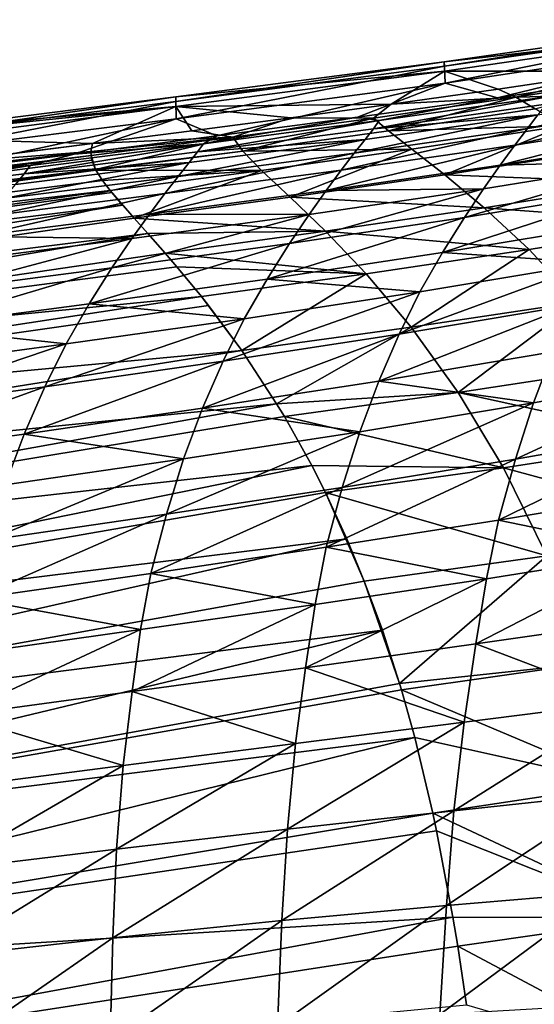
# Model space of a CAD drawing. Header units: metres. Extents: x -109 to 109, y -19 to 107.
# Tile 114 of 256: x -35.79 to -31.69, y 25.71 to 33.55. Entities that reach past the tile are written whole.
import ezdxf

# ---------------------------------------------------------------- set-up
doc = ezdxf.new("R2010")
doc.units = ezdxf.units.M
doc.layers.add('solid_21_412_310_XXX', color=7, linetype='CONTINUOUS')

msp = doc.modelspace()

# ---------------------------------------------------------------- linework, layer by layer
at = {"layer": 'solid_21_412_310_XXX'}
for points in [[(-32.407211, 33.212891, 1.166219), (-30.063141, 33.478256, 5.423199), (-30.066034, 33.547283, 1.188453)], [(-32.407211, 33.212891, 1.166219), (-30.066034, 33.547283, 1.188453), (-32.405869, 33.176418, -3.064646)], [(-32.407211, 33.212891, 1.166219), (-32.404499, 33.137661, 5.396523), (-30.063141, 33.478256, 5.423199)], [(-30.066034, 33.547283, 1.188453), (-30.064482, 33.513943, -3.046801), (-32.405869, 33.176418, -3.064646)], [(-32.405869, 33.176418, -3.064646), (-30.064482, 33.513943, -3.046801), (-32.400978, 33.0429, -7.293373)], [(-31.018215, 33.13839, 9.618546), (-30.063141, 33.478256, 5.423199), (-32.404499, 33.137661, 5.396523)], [(-30.064482, 33.513943, -3.046801), (-30.05905, 33.391659, -7.280103), (-32.400978, 33.0429, -7.293373)], [(-32.400978, 33.0429, -7.293373), (-30.05905, 33.391659, -7.280103), (-31.984327, 32.925545, -10.822014)], [(-30.05905, 33.391659, -7.280103), (-30.861828, 33.094151, -10.87311), (-31.984327, 32.925545, -10.822014)], [(-34.545815, 32.933895, 1.156051), (-32.404499, 33.137661, 5.396523), (-32.407211, 33.212891, 1.166219)], [(-34.545815, 32.933895, 1.156051), (-32.407211, 33.212891, 1.166219), (-34.545025, 32.895935, -3.072797)], [(-32.407211, 33.212891, 1.166219), (-32.405869, 33.176418, -3.064646), (-34.545025, 32.895935, -3.072797)], [(-34.545025, 32.895935, -3.072797), (-32.405869, 33.176418, -3.064646), (-34.542091, 32.75708, -7.299424)], [(-32.405869, 33.176418, -3.064646), (-32.400978, 33.0429, -7.293373), (-34.542091, 32.75708, -7.299424)], [(-34.545815, 32.933895, 1.156051), (-34.544155, 32.855717, 5.384313), (-32.404499, 33.137661, 5.396523)], [(-32.830513, 32.873566, 9.597934), (-32.404499, 33.137661, 5.396523), (-34.544155, 32.855717, 5.384313)], [(-32.830513, 32.873566, 9.597934), (-31.979053, 32.994267, 9.60971), (-32.404499, 33.137661, 5.396523)], [(-31.979053, 32.994267, 9.60971), (-31.018215, 33.13839, 9.618546), (-32.404499, 33.137661, 5.396523)], [(-31.984327, 32.925545, -10.822014), (-30.861828, 33.094151, -10.87311), (-31.555271, 32.939365, -11.807674)], [(-31.836115, 32.929466, 10.839487), (-31.018215, 33.13839, 9.618546), (-31.979053, 32.994267, 9.60971)], [(-30.652302, 33.115711, 10.85006), (-31.018215, 33.13839, 9.618546), (-31.836115, 32.929466, 10.839487)], [(-30.652302, 33.115711, 10.85006), (-31.836115, 32.929466, 10.839487), (-31.682425, 32.837723, 11.932948)], [(-34.542091, 32.75708, -7.299424), (-32.400978, 33.0429, -7.293373), (-34.217392, 32.621788, -10.71623)], [(-32.400978, 33.0429, -7.293373), (-33.096695, 32.769917, -10.770139), (-34.217392, 32.621788, -10.71623)], [(-32.400978, 33.0429, -7.293373), (-31.984327, 32.925545, -10.822014), (-33.096695, 32.769917, -10.770139)], [(-31.744875, 32.681114, -14.118475), (-31.660822, 32.789326, -13.456958), (-30.295813, 33.002872, -13.618862)], [(-30.377533, 32.896198, -14.309508), (-31.744875, 32.681114, -14.118475), (-30.295813, 33.002872, -13.618862)], [(-34.545815, 32.933895, 1.156051), (-36.537781, 32.68021, 1.24129), (-34.544155, 32.855717, 5.384313)], [(-34.545815, 32.933895, 1.156051), (-34.545025, 32.895935, -3.072797), (-36.537781, 32.642693, -3.072594)], [(-34.545815, 32.933895, 1.156051), (-36.537781, 32.642693, -3.072594), (-36.537781, 32.68021, 1.24129)], [(-33.096695, 32.769917, -10.770139), (-31.984327, 32.925545, -10.822014), (-32.926708, 32.744041, -11.716337)], [(-32.971783, 32.678349, -12.569059), (-32.926708, 32.744041, -11.716337), (-31.555271, 32.939365, -11.807674)], [(-31.598175, 32.873692, -12.686767), (-32.971783, 32.678349, -12.569059), (-31.555271, 32.939365, -11.807674)], [(-31.836115, 32.929466, 10.839487), (-32.830513, 32.873566, 9.597934), (-32.970325, 32.764351, 10.823057)], [(-31.836115, 32.929466, 10.839487), (-32.970325, 32.764351, 10.823057), (-32.851784, 32.66259, 11.913797)], [(-31.984327, 32.925545, -10.822014), (-31.555271, 32.939365, -11.807674), (-32.926708, 32.744041, -11.716337)], [(-31.836115, 32.929466, 10.839487), (-32.851784, 32.66259, 11.913797), (-31.682425, 32.837723, 11.932948)], [(-31.836115, 32.929466, 10.839487), (-31.979053, 32.994267, 9.60971), (-32.830513, 32.873566, 9.597934)], [(-34.545025, 32.895935, -3.072797), (-34.542091, 32.75708, -7.299424), (-36.537781, 32.507763, -7.179492)], [(-34.545025, 32.895935, -3.072797), (-36.537781, 32.507763, -7.179492), (-36.537781, 32.642693, -3.072594)], [(-34.544155, 32.855717, 5.384313), (-36.537781, 32.599503, 5.441724), (-35.208252, 32.560829, 9.544684)], [(-36.537781, 32.651672, 3.531988), (-36.537781, 32.599503, 5.441724), (-34.544155, 32.855717, 5.384313)], [(-36.537781, 32.651672, 3.531988), (-34.544155, 32.855717, 5.384313), (-36.537781, 32.68021, 1.24129)], [(-34.41782, 32.661846, 9.565619), (-34.544155, 32.855717, 5.384313), (-35.208252, 32.560829, 9.544684)], [(-33.62981, 32.765182, 9.583348), (-32.830513, 32.873566, 9.597934), (-34.544155, 32.855717, 5.384313)], [(-34.41782, 32.661846, 9.565619), (-33.62981, 32.765182, 9.583348), (-34.544155, 32.855717, 5.384313)], [(-32.970325, 32.764351, 10.823057), (-32.830513, 32.873566, 9.597934), (-33.62981, 32.765182, 9.583348)], [(-31.660822, 32.789326, -13.456958), (-32.971783, 32.678349, -12.569059), (-31.598175, 32.873692, -12.686767)], [(-31.846283, 32.548378, -14.676162), (-31.744875, 32.681114, -14.118475), (-30.377533, 32.896198, -14.309508)], [(-30.476185, 32.765659, -14.893675), (-31.846283, 32.548378, -14.676162), (-30.377533, 32.896198, -14.309508)], [(-33.096695, 32.769917, -10.770139), (-32.926708, 32.744041, -11.716337), (-34.324539, 32.559448, -11.628454)], [(-34.217392, 32.621788, -10.71623), (-33.096695, 32.769917, -10.770139), (-34.324539, 32.559448, -11.628454)], [(-33.123493, 32.483959, -13.955508), (-33.036758, 32.593433, -13.31531), (-31.660822, 32.789326, -13.456958)], [(-31.744875, 32.681114, -14.118475), (-33.123493, 32.483959, -13.955508), (-31.660822, 32.789326, -13.456958)], [(-31.660822, 32.789326, -13.456958), (-33.036758, 32.593433, -13.31531), (-32.971783, 32.678349, -12.569059)], [(-31.682425, 32.837723, 11.932948), (-32.851784, 32.66259, 11.913797), (-31.46278, 32.70179, 12.939471)], [(-34.542091, 32.75708, -7.299424), (-35.354305, 32.477413, -10.659769), (-36.537788, 32.330322, -10.599782)], [(-36.537781, 32.507763, -7.179492), (-34.542091, 32.75708, -7.299424), (-36.537788, 32.330322, -10.599782)], [(-34.542091, 32.75708, -7.299424), (-34.217392, 32.621788, -10.71623), (-35.354305, 32.477413, -10.659769)], [(-34.090935, 32.61142, 10.800526), (-33.62981, 32.765182, 9.583348), (-34.41782, 32.661846, 9.565619)], [(-34.371044, 32.494072, -12.461977), (-34.324539, 32.559448, -11.628454), (-32.926708, 32.744041, -11.716337)], [(-32.971783, 32.678349, -12.569059), (-34.371044, 32.494072, -12.461977), (-32.926708, 32.744041, -11.716337)], [(-32.970325, 32.764351, 10.823057), (-33.62981, 32.765182, 9.583348), (-34.090935, 32.61142, 10.800526)], [(-32.970325, 32.764351, 10.823057), (-34.090935, 32.61142, 10.800526), (-34.01186, 32.501278, 11.88854)], [(-32.970325, 32.764351, 10.823057), (-34.01186, 32.501278, 11.88854), (-32.851784, 32.66259, 11.913797)], [(-32.851784, 32.66259, 11.913797), (-32.664635, 32.516983, 12.918117), (-31.46278, 32.70179, 12.939471)], [(-31.46278, 32.70179, 12.939471), (-32.664635, 32.516983, 12.918117), (-32.402405, 32.311359, 13.83403)], [(-31.46278, 32.70179, 12.939471), (-32.402405, 32.311359, 13.83403), (-31.170862, 32.50568, 13.856062)], [(-31.962252, 32.390114, -15.155232), (-31.846283, 32.548378, -14.676162), (-30.476185, 32.765659, -14.893675)], [(-30.588959, 32.610149, -15.396871), (-31.962252, 32.390114, -15.155232), (-30.476185, 32.765659, -14.893675)], [(-35.354305, 32.477413, -10.659769), (-34.217392, 32.621788, -10.71623), (-34.324539, 32.559448, -11.628454)], [(-34.090935, 32.61142, 10.800526), (-35.208252, 32.560829, 9.544684), (-35.220375, 32.497196, 10.394546)], [(-34.090935, 32.61142, 10.800526), (-35.220375, 32.497196, 10.394546), (-35.220104, 32.464958, 10.771707)], [(-34.090935, 32.61142, 10.800526), (-35.220104, 32.464958, 10.771707), (-35.183472, 32.353374, 11.818046)], [(-34.090935, 32.61142, 10.800526), (-34.41782, 32.661846, 9.565619), (-35.208252, 32.560829, 9.544684)], [(-34.090935, 32.61142, 10.800526), (-35.183472, 32.353374, 11.818046), (-34.01186, 32.501278, 11.88854)], [(-33.036758, 32.593433, -13.31531), (-34.371044, 32.494072, -12.461977), (-32.971783, 32.678349, -12.569059)], [(-32.851784, 32.66259, 11.913797), (-34.01186, 32.501278, 11.88854), (-32.664635, 32.516983, 12.918117)], [(-33.228054, 32.349277, -14.494641), (-33.123493, 32.483959, -13.955508), (-31.744875, 32.681114, -14.118475)], [(-31.846283, 32.548378, -14.676162), (-33.228054, 32.349277, -14.494641), (-31.744875, 32.681114, -14.118475)], [(-36.537792, 32.39423, 9.5039), (-35.208252, 32.560829, 9.544684), (-35.851368, 32.479961, 9.525597)], [(-35.220375, 32.497196, 10.394546), (-35.208252, 32.560829, 9.544684), (-36.537792, 32.39423, 9.5039)], [(-36.537781, 32.599503, 5.441724), (-35.851368, 32.479961, 9.525597), (-35.208252, 32.560829, 9.544684)], [(-35.753548, 32.320507, -12.366921), (-35.70459, 32.385674, -11.54565), (-34.324539, 32.559448, -11.628454)], [(-34.371044, 32.494072, -12.461977), (-35.753548, 32.320507, -12.366921), (-34.324539, 32.559448, -11.628454)], [(-35.354305, 32.477413, -10.659769), (-34.324539, 32.559448, -11.628454), (-35.70459, 32.385674, -11.54565)], [(-34.526112, 32.298721, -13.818015), (-34.43755, 32.409, -13.191614), (-33.036758, 32.593433, -13.31531)], [(-33.123493, 32.483959, -13.955508), (-34.526112, 32.298721, -13.818015), (-33.036758, 32.593433, -13.31531)], [(-33.036758, 32.593433, -13.31531), (-34.43755, 32.409, -13.191614), (-34.371044, 32.494072, -12.461977)], [(-33.347683, 32.188457, -14.957581), (-33.228054, 32.349277, -14.494641), (-31.846283, 32.548378, -14.676162)], [(-31.962252, 32.390114, -15.155232), (-33.347683, 32.188457, -14.957581), (-31.846283, 32.548378, -14.676162)], [(-30.71764, 32.424805, -15.859775), (-31.962252, 32.390114, -15.155232), (-30.588959, 32.610149, -15.396871)], [(-42.947929, 31.525547, 10.288909), (-35.220104, 32.464958, 10.771707), (-35.220375, 32.497196, 10.394546)], [(-42.312012, 31.677603, 9.305106), (-42.947929, 31.525547, 10.288909), (-35.220375, 32.497196, 10.394546)], [(-42.947929, 31.525547, 10.288909), (-42.939518, 31.427771, 11.269633), (-35.220104, 32.464958, 10.771707)], [(-42.939518, 31.427771, 11.269633), (-35.214333, 32.430077, 11.137977), (-35.220104, 32.464958, 10.771707)], [(-42.312012, 31.677603, 9.305106), (-35.220375, 32.497196, 10.394546), (-36.537792, 32.39423, 9.5039)], [(-35.354305, 32.477413, -10.659769), (-35.70459, 32.385674, -11.54565), (-36.537788, 32.330322, -10.599782)], [(-34.43755, 32.409, -13.191614), (-35.753548, 32.320507, -12.366921), (-34.371044, 32.494072, -12.461977)], [(-35.183472, 32.353374, 11.818046), (-35.220104, 32.464958, 10.771707), (-35.214333, 32.430077, 11.137977)], [(-34.01186, 32.501278, 11.88854), (-35.183472, 32.353374, 11.818046), (-35.180679, 32.348209, 11.858451)], [(-34.01186, 32.501278, 11.88854), (-35.180679, 32.348209, 11.858451), (-33.861778, 32.34742, 12.890785)], [(-34.632931, 32.162582, -14.346276), (-34.526112, 32.298721, -13.818015), (-33.123493, 32.483959, -13.955508)], [(-33.228054, 32.349277, -14.494641), (-34.632931, 32.162582, -14.346276), (-33.123493, 32.483959, -13.955508)], [(-34.01186, 32.501278, 11.88854), (-33.861778, 32.34742, 12.890785), (-32.664635, 32.516983, 12.918117)], [(-32.664635, 32.516983, 12.918117), (-33.861778, 32.34742, 12.890785), (-33.634007, 32.133446, 13.806306)], [(-32.664635, 32.516983, 12.918117), (-33.634007, 32.133446, 13.806306), (-32.402405, 32.311359, 13.83403)], [(-31.170862, 32.50568, 13.856062), (-32.402405, 32.311359, 13.83403), (-30.828287, 32.251579, 14.616764)], [(-42.939518, 31.427771, 11.269633), (-35.183472, 32.353374, 11.818046), (-35.214333, 32.430077, 11.137977)], [(-37.122669, 32.152084, -12.277051), (-37.072681, 32.216866, -11.464761), (-35.70459, 32.385674, -11.54565)], [(-35.753548, 32.320507, -12.366921), (-37.122669, 32.152084, -12.277051), (-35.70459, 32.385674, -11.54565)], [(-35.70459, 32.385674, -11.54565), (-37.072681, 32.216866, -11.464761), (-36.537788, 32.330322, -10.599782)], [(-35.914101, 32.12421, -13.707026), (-35.822613, 32.235245, -13.08707), (-34.43755, 32.409, -13.191614)], [(-34.526112, 32.298721, -13.818015), (-35.914101, 32.12421, -13.707026), (-34.43755, 32.409, -13.191614)], [(-34.43755, 32.409, -13.191614), (-35.822613, 32.235245, -13.08707), (-35.753548, 32.320507, -12.366921)], [(-32.094349, 32.201614, -15.59591), (-33.347683, 32.188457, -14.957581), (-31.962252, 32.390114, -15.155232)], [(-32.246368, 31.973238, -16.035175), (-32.094349, 32.201614, -15.59591), (-30.71764, 32.424805, -15.859775)], [(-30.866457, 32.199669, -16.319906), (-32.246368, 31.973238, -16.035175), (-30.71764, 32.424805, -15.859775)], [(-30.71764, 32.424805, -15.859775), (-32.094349, 32.201614, -15.59591), (-31.962252, 32.390114, -15.155232)], [(-42.939518, 31.427771, 11.269633), (-42.878883, 31.294968, 12.202216), (-35.183472, 32.353374, 11.818046)], [(-42.878883, 31.294968, 12.202216), (-35.180679, 32.348209, 11.858451), (-35.183472, 32.353374, 11.818046)], [(-42.878883, 31.294968, 12.202216), (-35.128269, 32.266346, 12.421789), (-35.180679, 32.348209, 11.858451)], [(-35.822613, 32.235245, -13.08707), (-37.122669, 32.152084, -12.277051), (-35.753548, 32.320507, -12.366921)], [(-36.024323, 31.986736, -14.231979), (-35.914101, 32.12421, -13.707026), (-34.526112, 32.298721, -13.818015)], [(-34.632931, 32.162582, -14.346276), (-36.024323, 31.986736, -14.231979), (-34.526112, 32.298721, -13.818015)], [(-33.861778, 32.34742, 12.890785), (-35.180679, 32.348209, 11.858451), (-35.128269, 32.266346, 12.421789)], [(-33.861778, 32.34742, 12.890785), (-35.128269, 32.266346, 12.421789), (-35.068012, 32.187035, 12.862303)], [(-33.861778, 32.34742, 12.890785), (-35.068012, 32.187035, 12.862303), (-34.875671, 31.966288, 13.775941)], [(-33.861778, 32.34742, 12.890785), (-34.875671, 31.966288, 13.775941), (-33.634007, 32.133446, 13.806306)], [(-34.755299, 31.999689, -14.800885), (-34.632931, 32.162582, -14.346276), (-33.228054, 32.349277, -14.494641)], [(-33.347683, 32.188457, -14.957581), (-34.755299, 31.999689, -14.800885), (-33.228054, 32.349277, -14.494641)], [(-32.402405, 32.311359, 13.83403), (-33.634007, 32.133446, 13.806306), (-32.088104, 32.048752, 14.591825)], [(-32.402405, 32.311359, 13.83403), (-32.088104, 32.048752, 14.591825), (-30.828287, 32.251579, 14.616764)], [(-42.878883, 31.294968, 12.202216), (-35.068012, 32.187035, 12.862303), (-35.128269, 32.266346, 12.421789)], [(-30.828287, 32.251579, 14.616764), (-32.088104, 32.048752, 14.591825), (-30.444582, 31.927238, 15.26102)], [(-42.878883, 31.294968, 12.202216), (-42.758644, 31.113832, 13.069101), (-35.068012, 32.187035, 12.862303)], [(-42.758644, 31.113832, 13.069101), (-35.055439, 32.171535, 12.939862), (-35.068012, 32.187035, 12.862303)], [(-42.758644, 31.113832, 13.069101), (-34.969864, 32.071594, 13.387457), (-35.055439, 32.171535, 12.939862)], [(-36.150646, 31.821918, -14.68601), (-36.024323, 31.986736, -14.231979), (-34.632931, 32.162582, -14.346276)], [(-34.755299, 31.999689, -14.800885), (-36.150646, 31.821918, -14.68601), (-34.632931, 32.162582, -14.346276)], [(-34.969864, 32.071594, 13.387457), (-35.068012, 32.187035, 12.862303), (-35.055439, 32.171535, 12.939862)], [(-34.875671, 31.966288, 13.775941), (-35.068012, 32.187035, 12.862303), (-34.969864, 32.071594, 13.387457)], [(-33.483761, 31.996902, -15.384022), (-34.755299, 31.999689, -14.800885), (-33.347683, 32.188457, -14.957581)], [(-33.639679, 31.765203, -15.810306), (-33.483761, 31.996902, -15.384022), (-32.094349, 32.201614, -15.59591)], [(-32.246368, 31.973238, -16.035175), (-33.639679, 31.765203, -15.810306), (-32.094349, 32.201614, -15.59591)], [(-32.094349, 32.201614, -15.59591), (-33.483761, 31.996902, -15.384022), (-33.347683, 32.188457, -14.957581)], [(-32.421154, 31.693607, -16.472651), (-32.246368, 31.973238, -16.035175), (-30.866457, 32.199669, -16.319906)], [(-31.03875, 31.92277, -16.777416), (-32.421154, 31.693607, -16.472651), (-30.866457, 32.199669, -16.319906)], [(-42.758644, 31.113832, 13.069101), (-42.578209, 30.871773, 13.855783), (-34.969864, 32.071594, 13.387457)], [(-42.578209, 30.871773, 13.855783), (-34.875671, 31.966288, 13.775941), (-34.969864, 32.071594, 13.387457)], [(-33.634007, 32.133446, 13.806306), (-34.875671, 31.966288, 13.775941), (-33.352905, 31.863194, 14.561626)], [(-33.634007, 32.133446, 13.806306), (-33.352905, 31.863194, 14.561626), (-32.088104, 32.048752, 14.591825)], [(-34.894447, 31.80549, -15.220942), (-36.150646, 31.821918, -14.68601), (-34.755299, 31.999689, -14.800885)], [(-35.053391, 31.570759, -15.64205), (-34.894447, 31.80549, -15.220942), (-33.483761, 31.996902, -15.384022)], [(-33.639679, 31.765203, -15.810306), (-35.053391, 31.570759, -15.64205), (-33.483761, 31.996902, -15.384022)], [(-33.483761, 31.996902, -15.384022), (-34.894447, 31.80549, -15.220942), (-34.755299, 31.999689, -14.800885)], [(-32.088104, 32.048752, 14.591825), (-33.352905, 31.863194, 14.561626), (-31.731674, 31.716465, 15.233309)], [(-32.088104, 32.048752, 14.591825), (-31.731674, 31.716465, 15.233309), (-30.444582, 31.927238, 15.26102)], [(-42.578209, 30.871773, 13.855783), (-34.768108, 31.846228, 14.140705), (-34.875671, 31.966288, 13.775941)], [(-33.352905, 31.863194, 14.561626), (-34.875671, 31.966288, 13.775941), (-34.768108, 31.846228, 14.140705)], [(-33.817799, 31.482531, -16.23543), (-33.639679, 31.765203, -15.810306), (-32.246368, 31.973238, -16.035175)], [(-32.421154, 31.693607, -16.472651), (-33.817799, 31.482531, -16.23543), (-32.246368, 31.973238, -16.035175)], [(-31.216978, 31.61095, -17.179377), (-32.421154, 31.693607, -16.472651), (-31.03875, 31.92277, -16.777416)], [(-30.444582, 31.927238, 15.26102), (-31.731674, 31.716465, 15.233309), (-31.342798, 31.29916, 15.774869)], [(-42.578209, 30.871773, 13.855783), (-42.345684, 30.55755, 14.552155), (-34.768108, 31.846228, 14.140705)], [(-42.345684, 30.55755, 14.552155), (-34.630264, 31.689278, 14.52866), (-34.768108, 31.846228, 14.140705)], [(-33.352905, 31.863194, 14.561626), (-34.768108, 31.846228, 14.140705), (-34.630264, 31.689278, 14.52866)], [(-33.352905, 31.863194, 14.561626), (-34.630264, 31.689278, 14.52866), (-33.028698, 31.523575, 15.200888)], [(-33.352905, 31.863194, 14.561626), (-33.028698, 31.523575, 15.200888), (-31.731674, 31.716465, 15.233309)], [(-36.457447, 31.387506, -15.531445), (-36.294128, 31.625214, -15.107569), (-34.894447, 31.80549, -15.220942)], [(-35.053391, 31.570759, -15.64205), (-36.457447, 31.387506, -15.531445), (-34.894447, 31.80549, -15.220942)], [(-34.894447, 31.80549, -15.220942), (-36.294128, 31.625214, -15.107569), (-36.150646, 31.821918, -14.68601)], [(-35.234062, 31.285133, -16.062483), (-35.053391, 31.570759, -15.64205), (-33.639679, 31.765203, -15.810306)], [(-33.817799, 31.482531, -16.23543), (-35.234062, 31.285133, -16.062483), (-33.639679, 31.765203, -15.810306)], [(-42.345684, 30.55755, 14.552155), (-34.536633, 31.580112, 14.756148), (-34.630264, 31.689278, 14.52866)], [(-33.028698, 31.523575, 15.200888), (-34.630264, 31.689278, 14.52866), (-34.536633, 31.580112, 14.756148)], [(-32.601166, 31.379717, -16.856474), (-33.817799, 31.482531, -16.23543), (-32.421154, 31.693607, -16.472651)], [(-31.731674, 31.716465, 15.233309), (-33.028698, 31.523575, 15.200888), (-32.671349, 31.098763, 15.741142)], [(-31.731674, 31.716465, 15.233309), (-32.671349, 31.098763, 15.741142), (-31.342798, 31.29916, 15.774869)], [(-31.216978, 31.61095, -17.179377), (-32.601166, 31.379717, -16.856474), (-32.421154, 31.693607, -16.472651)], [(-32.765842, 31.043741, -17.167141), (-32.601166, 31.379717, -16.856474), (-31.216978, 31.61095, -17.179377)], [(-31.38061, 31.276217, -17.506371), (-32.765842, 31.043741, -17.167141), (-31.216978, 31.61095, -17.179377)], [(-42.345684, 30.55755, 14.552155), (-34.341232, 31.34338, 15.165163), (-34.536633, 31.580112, 14.756148)], [(-36.64212, 31.098835, -15.955107), (-36.457447, 31.387506, -15.531445), (-35.053391, 31.570759, -15.64205)], [(-35.234062, 31.285133, -16.062483), (-36.64212, 31.098835, -15.955107), (-35.053391, 31.570759, -15.64205)], [(-33.028698, 31.523575, 15.200888), (-34.536633, 31.580112, 14.756148), (-34.341232, 31.34338, 15.165163)], [(-33.028698, 31.523575, 15.200888), (-34.341232, 31.34338, 15.165163), (-34.018932, 30.912899, 15.703066)], [(-33.028698, 31.523575, 15.200888), (-34.018932, 30.912899, 15.703066), (-32.671349, 31.098763, 15.741142)], [(-34.000622, 31.165936, -16.608463), (-35.234062, 31.285133, -16.062483), (-33.817799, 31.482531, -16.23543)], [(-32.601166, 31.379717, -16.856474), (-34.000622, 31.165936, -16.608463), (-33.817799, 31.482531, -16.23543)], [(-34.167553, 30.827713, -16.909716), (-34.000622, 31.165936, -16.608463), (-32.601166, 31.379717, -16.856474)], [(-32.765842, 31.043741, -17.167141), (-34.167553, 30.827713, -16.909716), (-32.601166, 31.379717, -16.856474)], [(-42.345684, 30.55755, 14.552155), (-42.073204, 30.161671, 15.151353), (-34.341232, 31.34338, 15.165163)], [(-42.073204, 30.161671, 15.151353), (-34.284065, 31.271105, 15.27144), (-34.341232, 31.34338, 15.165163)], [(-35.41901, 30.965643, -16.432112), (-36.64212, 31.098835, -15.955107), (-35.234062, 31.285133, -16.062483)], [(-34.000622, 31.165936, -16.608463), (-35.41901, 30.965643, -16.432112), (-35.234062, 31.285133, -16.062483)], [(-34.018932, 30.912899, 15.703066), (-34.341232, 31.34338, 15.165163), (-34.284065, 31.271105, 15.27144)], [(-31.342798, 31.29916, 15.774869), (-32.671349, 31.098763, 15.741142), (-32.29723, 30.578323, 16.181356)], [(-31.342798, 31.29916, 15.774869), (-32.29723, 30.578323, 16.181356), (-30.937117, 30.786449, 16.215933)], [(-42.073204, 30.161671, 15.151353), (-34.018932, 30.912899, 15.703066), (-34.284065, 31.271105, 15.27144)], [(-32.928288, 30.670479, -17.447981), (-32.765842, 31.043741, -17.167141), (-31.38061, 31.276217, -17.506371)], [(-31.543482, 30.902464, -17.802755), (-32.928288, 30.670479, -17.447981), (-31.38061, 31.276217, -17.506371)], [(-35.5877, 30.624647, -16.730965), (-35.41901, 30.965643, -16.432112), (-34.000622, 31.165936, -16.608463)], [(-34.167553, 30.827713, -16.909716), (-35.5877, 30.624647, -16.730965), (-34.000622, 31.165936, -16.608463)], [(-35.41901, 30.965643, -16.432112), (-36.83062, 30.776133, -16.329056), (-36.64212, 31.098835, -15.955107)], [(-34.331009, 30.453495, -17.18136), (-34.167553, 30.827713, -16.909716), (-32.765842, 31.043741, -17.167141)], [(-32.928288, 30.670479, -17.447981), (-34.331009, 30.453495, -17.18136), (-32.765842, 31.043741, -17.167141)], [(-32.671349, 31.098763, 15.741142), (-34.018932, 30.912899, 15.703066), (-33.742035, 30.490076, 16.068941)], [(-32.671349, 31.098763, 15.741142), (-33.742035, 30.490076, 16.068941), (-32.29723, 30.578323, 16.181356)], [(-37.002632, 30.431742, -16.633024), (-36.83062, 30.776133, -16.329056), (-35.41901, 30.965643, -16.432112)], [(-35.5877, 30.624647, -16.730965), (-37.002632, 30.431742, -16.633024), (-35.41901, 30.965643, -16.432112)], [(-42.073204, 30.161671, 15.151353), (-41.777111, 29.676958, 15.650459), (-34.018932, 30.912899, 15.703066)], [(-41.777111, 29.676958, 15.650459), (-33.742035, 30.490076, 16.068941), (-34.018932, 30.912899, 15.703066)], [(-31.697464, 30.49682, -18.064423), (-32.928288, 30.670479, -17.447981), (-31.543482, 30.902464, -17.802755)], [(-30.338121, 30.742062, -18.525799), (-31.697464, 30.49682, -18.064423), (-31.543482, 30.902464, -17.802755)], [(-35.75185, 30.248516, -16.999929), (-35.5877, 30.624647, -16.730965), (-34.167553, 30.827713, -16.909716)], [(-34.331009, 30.453495, -17.18136), (-35.75185, 30.248516, -16.999929), (-34.167553, 30.827713, -16.909716)], [(-30.937117, 30.786449, 16.215933), (-32.29723, 30.578323, 16.181356), (-30.54137, 30.193527, 16.554316)], [(-31.841045, 30.04862, -18.296568), (-31.697464, 30.49682, -18.064423), (-30.338121, 30.742062, -18.525799)], [(-30.488728, 30.286043, -18.776468), (-31.841045, 30.04862, -18.296568), (-30.338121, 30.742062, -18.525799)], [(-33.0802, 30.267185, -17.695068), (-34.331009, 30.453495, -17.18136), (-32.928288, 30.670479, -17.447981)], [(-31.697464, 30.49682, -18.064423), (-33.0802, 30.267185, -17.695068), (-32.928288, 30.670479, -17.447981)], [(-37.169086, 30.052704, -16.906435), (-37.002632, 30.431742, -16.633024), (-35.5877, 30.624647, -16.730965)], [(-35.75185, 30.248516, -16.999929), (-37.169086, 30.052704, -16.906435), (-35.5877, 30.624647, -16.730965)], [(-32.29723, 30.578323, 16.181356), (-33.742035, 30.490076, 16.068941), (-33.679886, 30.387123, 16.14185)], [(-32.29723, 30.578323, 16.181356), (-33.679886, 30.387123, 16.14185), (-31.934692, 29.979094, 16.518604)], [(-32.29723, 30.578323, 16.181356), (-31.934692, 29.979094, 16.518604), (-30.54137, 30.193527, 16.554316)], [(-33.219707, 29.823997, -17.913071), (-33.0802, 30.267185, -17.695068), (-31.697464, 30.49682, -18.064423)], [(-31.841045, 30.04862, -18.296568), (-33.219707, 29.823997, -17.913071), (-31.697464, 30.49682, -18.064423)], [(-41.777111, 29.676958, 15.650459), (-41.474518, 29.099197, 16.050039), (-33.742035, 30.490076, 16.068941)], [(-41.474518, 29.099197, 16.050039), (-33.679886, 30.387123, 16.14185), (-33.742035, 30.490076, 16.068941)], [(-34.482506, 30.050602, -17.419548), (-35.75185, 30.248516, -16.999929), (-34.331009, 30.453495, -17.18136)], [(-33.0802, 30.267185, -17.695068), (-34.482506, 30.050602, -17.419548), (-34.331009, 30.453495, -17.18136)], [(-41.474518, 29.099197, 16.050039), (-33.462013, 29.997501, 16.374846), (-33.679886, 30.387123, 16.14185)], [(-31.934692, 29.979094, 16.518604), (-33.679886, 30.387123, 16.14185), (-33.462013, 29.997501, 16.374846)], [(-34.61982, 29.609932, -17.62833), (-34.482506, 30.050602, -17.419548), (-33.0802, 30.267185, -17.695068)], [(-33.219707, 29.823997, -17.913071), (-34.61982, 29.609932, -17.62833), (-33.0802, 30.267185, -17.695068)], [(-31.97451, 29.563578, -18.501987), (-31.841045, 30.04862, -18.296568), (-30.488728, 30.286043, -18.776468)], [(-30.631678, 29.789083, -18.99921), (-31.97451, 29.563578, -18.501987), (-30.488728, 30.286043, -18.776468)], [(-35.902832, 29.844584, -17.235123), (-37.169086, 30.052704, -16.906435), (-35.75185, 30.248516, -16.999929)], [(-34.482506, 30.050602, -17.419548), (-35.902832, 29.844584, -17.235123), (-35.75185, 30.248516, -16.999929)], [(-30.54137, 30.193527, 16.554316), (-31.934692, 29.979094, 16.518604), (-30.160521, 29.49782, 16.805092)], [(-36.03812, 29.404449, -17.439894), (-35.902832, 29.844584, -17.235123), (-34.482506, 30.050602, -17.419548)], [(-34.61982, 29.609932, -17.62833), (-36.03812, 29.404449, -17.439894), (-34.482506, 30.050602, -17.419548)], [(-33.346912, 29.347469, -18.104687), (-33.219707, 29.823997, -17.913071), (-31.841045, 30.04862, -18.296568)], [(-31.97451, 29.563578, -18.501987), (-33.346912, 29.347469, -18.104687), (-31.841045, 30.04862, -18.296568)], [(-41.474518, 29.099197, 16.050039), (-41.182781, 28.42728, 16.354124), (-33.462013, 29.997501, 16.374846)], [(-41.182781, 28.42728, 16.354124), (-33.35363, 29.783848, 16.478159), (-33.462013, 29.997501, 16.374846)], [(-31.934692, 29.979094, 16.518604), (-33.462013, 29.997501, 16.374846), (-33.35363, 29.783848, 16.478159)], [(-31.934692, 29.979094, 16.518604), (-33.35363, 29.783848, 16.478159), (-31.589031, 29.277716, 16.768299)], [(-31.934692, 29.979094, 16.518604), (-31.589031, 29.277716, 16.768299), (-30.160521, 29.49782, 16.805092)], [(-34.742859, 29.138836, -17.810217), (-34.61982, 29.609932, -17.62833), (-33.219707, 29.823997, -17.913071)], [(-33.346912, 29.347469, -18.104687), (-34.742859, 29.138836, -17.810217), (-33.219707, 29.823997, -17.913071)], [(-30.739418, 29.306725, -19.173128), (-31.97451, 29.563578, -18.501987), (-30.631678, 29.789083, -18.99921)], [(-41.182781, 28.42728, 16.354124), (-33.183018, 29.414368, 16.62344), (-33.35363, 29.783848, 16.478159)], [(-33.043957, 29.077909, 16.727695), (-33.35363, 29.783848, 16.478159), (-33.183018, 29.414368, 16.62344)], [(-31.589031, 29.277716, 16.768299), (-33.35363, 29.783848, 16.478159), (-33.043957, 29.077909, 16.727695)], [(-36.157421, 28.936218, -17.616474), (-36.03812, 29.404449, -17.439894), (-34.61982, 29.609932, -17.62833)], [(-34.742859, 29.138836, -17.810217), (-36.157421, 28.936218, -17.616474), (-34.61982, 29.609932, -17.62833)], [(-32.07095, 29.096794, -18.660357), (-33.346912, 29.347469, -18.104687), (-31.97451, 29.563578, -18.501987)], [(-30.739418, 29.306725, -19.173128), (-32.07095, 29.096794, -18.660357), (-31.97451, 29.563578, -18.501987)], [(-41.182781, 28.42728, 16.354124), (-40.916172, 27.664465, 16.570463), (-33.183018, 29.414368, 16.62344)], [(-40.916172, 27.664465, 16.570463), (-33.043957, 29.077909, 16.727695), (-33.183018, 29.414368, 16.62344)], [(-33.435509, 28.892244, -18.250132), (-34.742859, 29.138836, -17.810217), (-33.346912, 29.347469, -18.104687)], [(-32.07095, 29.096794, -18.660357), (-33.435509, 28.892244, -18.250132), (-33.346912, 29.347469, -18.104687)], [(-31.589031, 29.277716, 16.768299), (-33.043957, 29.077909, 16.727695), (-32.762745, 28.262327, 16.901426)], [(-31.589031, 29.277716, 16.768299), (-32.762745, 28.262327, 16.901426), (-31.256969, 28.423491, 16.948793)], [(-32.156723, 28.577557, -18.803133), (-32.07095, 29.096794, -18.660357), (-30.739418, 29.306725, -19.173128)], [(-30.839111, 28.767498, -19.33016), (-32.156723, 28.577557, -18.803133), (-30.739418, 29.306725, -19.173128)], [(-34.825901, 28.691488, -17.945911), (-36.157421, 28.936218, -17.616474), (-34.742859, 29.138836, -17.810217)], [(-33.435509, 28.892244, -18.250132), (-34.825901, 28.691488, -17.945911), (-34.742859, 29.138836, -17.810217)], [(-33.511032, 28.388376, -18.380346), (-33.435509, 28.892244, -18.250132), (-32.07095, 29.096794, -18.660357)], [(-32.156723, 28.577557, -18.803133), (-33.511032, 28.388376, -18.380346), (-32.07095, 29.096794, -18.660357)], [(-40.916172, 27.664465, 16.570463), (-32.89949, 28.685915, 16.823547), (-33.043957, 29.077909, 16.727695)], [(-32.762745, 28.262327, 16.901426), (-33.043957, 29.077909, 16.727695), (-32.89949, 28.685915, 16.823547)], [(-34.825901, 28.691488, -17.945911), (-36.235584, 28.493576, -17.746006), (-36.157421, 28.936218, -17.616474)], [(-34.893627, 28.198698, -18.065811), (-34.825901, 28.691488, -17.945911), (-33.435509, 28.892244, -18.250132)], [(-33.511032, 28.388376, -18.380346), (-34.893627, 28.198698, -18.065811), (-33.435509, 28.892244, -18.250132)], [(-36.296459, 28.008078, -17.858318), (-36.235584, 28.493576, -17.746006), (-34.825901, 28.691488, -17.945911)], [(-34.893627, 28.198698, -18.065811), (-36.296459, 28.008078, -17.858318), (-34.825901, 28.691488, -17.945911)], [(-30.948572, 28.118673, -19.482174), (-32.156723, 28.577557, -18.803133), (-30.839111, 28.767498, -19.33016)], [(-40.916172, 27.664465, 16.570463), (-40.685848, 26.81773, 16.709833), (-32.89949, 28.685915, 16.823547)], [(-40.685848, 26.81773, 16.709833), (-32.762745, 28.262327, 16.901426), (-32.89949, 28.685915, 16.823547)], [(-32.249393, 27.953478, -18.942282), (-33.511032, 28.388376, -18.380346), (-32.156723, 28.577557, -18.803133)], [(-30.948572, 28.118673, -19.482174), (-32.249393, 27.953478, -18.942282), (-32.156723, 28.577557, -18.803133)], [(-33.590721, 27.783834, -18.507408), (-34.893627, 28.198698, -18.065811), (-33.511032, 28.388376, -18.380346)], [(-32.249393, 27.953478, -18.942282), (-33.590721, 27.783834, -18.507408), (-33.511032, 28.388376, -18.380346)], [(-31.256969, 28.423491, 16.948793), (-32.762745, 28.262327, 16.901426), (-32.747448, 28.211069, 16.909348)], [(-31.256969, 28.423491, 16.948793), (-32.747448, 28.211069, 16.909348), (-30.969217, 27.461561, 17.053503)], [(-40.685848, 26.81773, 16.709833), (-32.747448, 28.211069, 16.909348), (-32.762745, 28.262327, 16.901426)], [(-40.685848, 26.81773, 16.709833), (-32.641811, 27.832312, 16.95952), (-32.747448, 28.211069, 16.909348)], [(-34.962902, 27.608818, -18.182096), (-36.296459, 28.008078, -17.858318), (-34.893627, 28.198698, -18.065811)], [(-33.590721, 27.783834, -18.507408), (-34.962902, 27.608818, -18.182096), (-34.893627, 28.198698, -18.065811)], [(-30.969217, 27.461561, 17.053503), (-32.747448, 28.211069, 16.909348), (-32.641811, 27.832312, 16.95952)], [(-32.330364, 27.248783, -19.058218), (-32.249393, 27.953478, -18.942282), (-30.948572, 28.118673, -19.482174)], [(-31.048391, 27.385296, -19.609264), (-32.330364, 27.248783, -19.058218), (-30.948572, 28.118673, -19.482174)], [(-34.962902, 27.608818, -18.182096), (-36.356461, 27.428474, -17.965693), (-36.296459, 28.008078, -17.858318)], [(-33.656712, 27.102083, -18.612103), (-33.590721, 27.783834, -18.507408), (-32.249393, 27.953478, -18.942282)], [(-32.330364, 27.248783, -19.058218), (-33.656712, 27.102083, -18.612103), (-32.249393, 27.953478, -18.942282)], [(-40.685848, 26.81773, 16.709833), (-40.495483, 25.899946, 16.786901), (-32.641811, 27.832312, 16.95952)], [(-40.495483, 25.899946, 16.786901), (-32.497753, 27.230806, 17.014029), (-32.641811, 27.832312, 16.95952)], [(-30.969217, 27.461561, 17.053503), (-32.641811, 27.832312, 16.95952), (-32.497753, 27.230806, 17.014029)], [(-35.016537, 26.944601, -18.27598), (-34.962902, 27.608818, -18.182096), (-33.590721, 27.783834, -18.507408)], [(-33.656712, 27.102083, -18.612103), (-35.016537, 26.944601, -18.27598), (-33.590721, 27.783834, -18.507408)], [(-36.399052, 26.776861, -18.049839), (-36.356461, 27.428474, -17.965693), (-34.962902, 27.608818, -18.182096)], [(-35.016537, 26.944601, -18.27598), (-36.399052, 26.776861, -18.049839), (-34.962902, 27.608818, -18.182096)], [(-30.969217, 27.461561, 17.053503), (-32.497753, 27.230806, 17.014029), (-30.725475, 26.397272, 17.100306)], [(-32.389534, 26.495609, -19.14854), (-32.330364, 27.248783, -19.058218), (-31.048391, 27.385296, -19.609264)], [(-31.127747, 26.600525, -19.709002), (-32.389534, 26.495609, -19.14854), (-31.048391, 27.385296, -19.609264)], [(-40.495483, 25.899946, 16.786901), (-32.467632, 27.08952, 17.023212), (-32.497753, 27.230806, 17.014029)], [(-33.699528, 26.374289, -18.692116), (-33.656712, 27.102083, -18.612103), (-32.330364, 27.248783, -19.058218)], [(-32.389534, 26.495609, -19.14854), (-33.699528, 26.374289, -18.692116), (-32.330364, 27.248783, -19.058218)], [(-30.725475, 26.397272, 17.100306), (-32.497753, 27.230806, 17.014029), (-32.467632, 27.08952, 17.023212)], [(-40.495483, 25.899946, 16.786901), (-32.33839, 26.401979, 17.053272), (-32.467632, 27.08952, 17.023212)], [(-35.045605, 26.236307, -18.345304), (-35.016537, 26.944601, -18.27598), (-33.656712, 27.102083, -18.612103)], [(-33.699528, 26.374289, -18.692116), (-35.045605, 26.236307, -18.345304), (-33.656712, 27.102083, -18.612103)], [(-30.725475, 26.397272, 17.100306), (-32.467632, 27.08952, 17.023212), (-32.33839, 26.401979, 17.053272)], [(-36.415791, 26.082651, -18.10882), (-36.399052, 26.776861, -18.049839), (-35.016537, 26.944601, -18.27598)], [(-35.045605, 26.236307, -18.345304), (-36.415791, 26.082651, -18.10882), (-35.016537, 26.944601, -18.27598)], [(-32.442417, 25.628115, -19.216141), (-32.389534, 26.495609, -19.14854), (-31.127747, 26.600525, -19.709002)], [(-31.201614, 25.697763, -19.784214), (-32.442417, 25.628115, -19.216141), (-31.127747, 26.600525, -19.709002)], [(-33.7351, 25.535484, -18.75054), (-33.699528, 26.374289, -18.692116), (-32.389534, 26.495609, -19.14854)], [(-32.442417, 25.628115, -19.216141), (-33.7351, 25.535484, -18.75054), (-32.389534, 26.495609, -19.14854)], [(-40.495483, 25.899946, 16.786901), (-40.342789, 24.928247, 16.819), (-32.33839, 26.401979, 17.053272)], [(-40.342789, 24.928247, 16.819), (-32.300259, 26.170692, 17.059061), (-32.33839, 26.401979, 17.053272)], [(-35.066357, 25.419952, -18.393505), (-35.045605, 26.236307, -18.345304), (-33.699528, 26.374289, -18.692116)], [(-33.7351, 25.535484, -18.75054), (-35.066357, 25.419952, -18.393505), (-33.699528, 26.374289, -18.692116)], [(-30.725475, 26.397272, 17.100306), (-32.33839, 26.401979, 17.053272), (-32.300259, 26.170692, 17.059061)], [(-30.725475, 26.397272, 17.100306), (-32.300259, 26.170692, 17.059061), (-30.438118, 25.1805, 17.114708)], [(-36.423141, 25.282967, -18.146574), (-36.415791, 26.082651, -18.10882), (-35.045605, 26.236307, -18.345304)], [(-35.066357, 25.419952, -18.393505), (-36.423141, 25.282967, -18.146574), (-35.045605, 26.236307, -18.345304)], [(-40.342789, 24.928247, 16.819), (-32.229019, 25.703993, 17.066229), (-32.300259, 26.170692, 17.059061)], [(-32.229019, 25.703993, 17.066229), (-30.438118, 25.1805, 17.114708), (-32.300259, 26.170692, 17.059061)]]:
    msp.add_3dface(points, dxfattribs=at)

doc.saveas('drawing.dxf')
